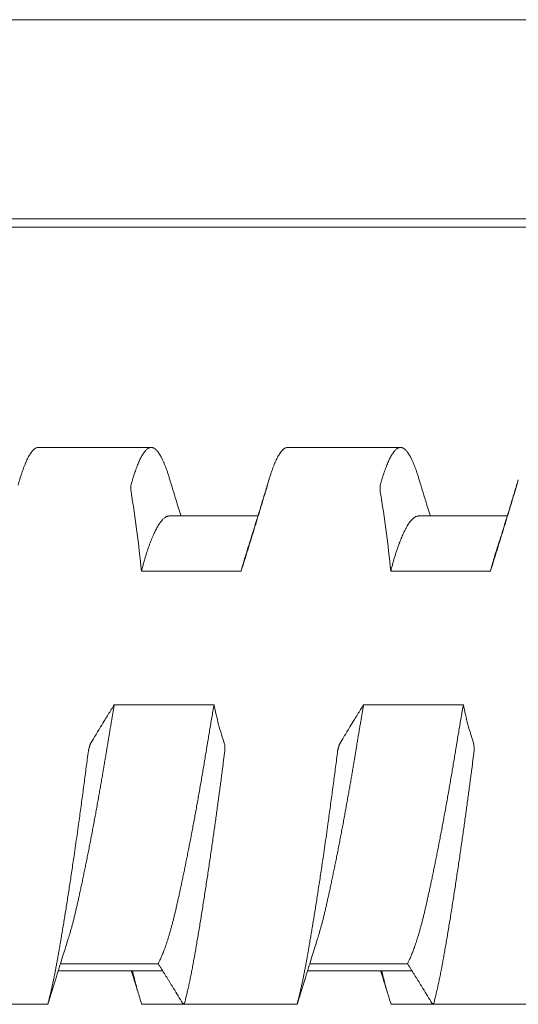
# Model space of a CAD drawing. Header units: millimetres. Extents: x 0 to 594, y 0 to 420.
# Tile 51 of 83: x 349.78 to 353.78, y 292.48 to 300.39. Entities that reach past the tile are written whole.
import ezdxf

# ---------------------------------------------------------------- set-up
doc = ezdxf.new("R2010")
doc.units = ezdxf.units.MM
doc.linetypes.add('K5LT_THIN', pattern=[0])
doc.layers.add('Системный слой', color=7, linetype='Continuous')

# ---------------------------------------------------------------- blocks, each defined once
blk = doc.blocks.new('U2')
at = {"layer": 'Системный слой', "color": 7, "linetype": 'K5LT_THIN', "lineweight": 18}
for p, q in [((388.1859, 300.3864), (280.4859, 300.3864)), ((388.1859, 298.7878), (280.4859, 298.7878)), ((280.4859, 298.7214), (388.1859, 298.7214)), ((349.9332, 296.9539), (350.8386, 296.9539)), ((351.9332, 296.9539), (352.8386, 296.9539)), ((351.6949, 296.4039), (350.9859, 296.4039)), ((353.6949, 296.4039), (352.9859, 296.4039)), ((350.7603, 295.9619), (351.5603, 295.9619)), ((352.7603, 295.9619), (353.5603, 295.9619)), ((351.3426, 294.8891), (350.5426, 294.8891)), ((353.3426, 294.8891), (352.5426, 294.8891)), ((350.0923, 292.7539), (350.9301, 292.7539)), ((350.11, 292.8107), (350.8941, 292.8107)), ((352.0923, 292.7539), (352.9301, 292.7539)), ((352.11, 292.8107), (352.8941, 292.8107)), ((349.0983, 292.4849), (350.011, 292.4849)), ((350.7608, 292.4849), (351.6735, 292.4849)), ((351.0983, 292.4849), (352.011, 292.4849)), ((352.7608, 292.4849), (353.6735, 292.4849)), ((353.0983, 292.4849), (354.011, 292.4849))]:
    blk.add_line(p, q, dxfattribs=at)
for points, knots in [([(349.7835, 296.695), (349.785, 296.7002), (349.7895, 296.715), (349.797, 296.7386), (349.806, 296.765), (349.8149, 296.7898), (349.8239, 296.8129), (349.8329, 296.8344), (349.8418, 296.8541), (349.8507, 296.8721), (349.8596, 296.8882), (349.8684, 296.9026), (349.8771, 296.9152), (349.8857, 296.926), (349.8943, 296.9351), (349.9027, 296.9423), (349.911, 296.9478), (349.9192, 296.9516), (349.9266, 296.9535), (349.9313, 296.9539), (349.9333, 296.9539)], [0.0389083, 0.0389083, 0.0389083, 0.0389083, 0.0527751, 0.0793011, 0.1059564, 0.1326966, 0.1595331, 0.1863987, 0.2132585, 0.2400913, 0.2668922, 0.2936634, 0.3203856, 0.3470814, 0.3737541, 0.4004136, 0.4270318, 0.4535844, 0.4799646, 0.4997855, 0.4997855, 0.4997855, 0.4997855]), ([(350.8385, 296.9539), (350.8379, 296.9539), (350.8346, 296.9538), (350.8286, 296.9529), (350.8206, 296.95), (350.8125, 296.9455), (350.8044, 296.9394), (350.7962, 296.9318), (350.7881, 296.9226), (350.78, 296.912), (350.772, 296.9), (350.7641, 296.8869), (350.7563, 296.8725), (350.7485, 296.8571), (350.7409, 296.8406), (350.7334, 296.8231), (350.7259, 296.8046), (350.7185, 296.7851), (350.7112, 296.7647), (350.7039, 296.7435), (350.6968, 296.7214), (350.6897, 296.6984), (350.6826, 296.6746), (350.678, 296.6582), (350.6757, 296.6498)], [0.4997854, 0.4997854, 0.4997854, 0.4997854, 0.5062288, 0.5324781, 0.5588287, 0.5850105, 0.6110122, 0.6366678, 0.6621513, 0.6871159, 0.711701, 0.7356734, 0.7593898, 0.7825461, 0.805391, 0.8278243, 0.8501668, 0.8721984, 0.8940264, 0.9155353, 0.9369288, 0.9580831, 0.9791053, 1, 1, 1, 1]), ([(350.9883, 296.695), (350.9868, 296.7002), (350.9823, 296.715), (350.9748, 296.7386), (350.9658, 296.765), (350.9569, 296.7898), (350.9479, 296.8129), (350.9389, 296.8344), (350.93, 296.8541), (350.9211, 296.8721), (350.9122, 296.8882), (350.9034, 296.9026), (350.8947, 296.9152), (350.8861, 296.926), (350.8775, 296.9351), (350.8691, 296.9423), (350.8607, 296.9478), (350.8526, 296.9516), (350.8451, 296.9535), (350.8405, 296.9539), (350.8385, 296.9539)], [0.0389083, 0.0389083, 0.0389083, 0.0389083, 0.0527751, 0.0793011, 0.1059563, 0.1326966, 0.1595331, 0.1863987, 0.2132585, 0.2400912, 0.2668922, 0.2936633, 0.3203856, 0.3470813, 0.373754, 0.4004135, 0.4270318, 0.4535843, 0.4799645, 0.4997854, 0.4997854, 0.4997854, 0.4997854]), ([(351.7835, 296.695), (351.785, 296.7002), (351.7895, 296.715), (351.797, 296.7386), (351.806, 296.765), (351.8149, 296.7898), (351.8239, 296.8129), (351.8329, 296.8344), (351.8418, 296.8541), (351.8507, 296.8721), (351.8596, 296.8882), (351.8684, 296.9026), (351.8771, 296.9152), (351.8857, 296.926), (351.8943, 296.9351), (351.9027, 296.9423), (351.911, 296.9478), (351.9192, 296.9516), (351.9266, 296.9535), (351.9313, 296.9539), (351.9333, 296.9539)], [0.0389084, 0.0389084, 0.0389084, 0.0389084, 0.0527751, 0.0793011, 0.1059563, 0.1326966, 0.159533, 0.1863987, 0.2132585, 0.2400912, 0.2668922, 0.2936633, 0.3203856, 0.3470813, 0.373754, 0.4004135, 0.4270317, 0.4535843, 0.4799645, 0.4997854, 0.4997854, 0.4997854, 0.4997854]), ([(352.8385, 296.9539), (352.8379, 296.9539), (352.8346, 296.9538), (352.8286, 296.9529), (352.8206, 296.95), (352.8125, 296.9455), (352.8044, 296.9394), (352.7962, 296.9318), (352.7881, 296.9226), (352.78, 296.912), (352.772, 296.9), (352.7641, 296.8869), (352.7563, 296.8725), (352.7485, 296.8571), (352.7409, 296.8406), (352.7334, 296.8231), (352.7259, 296.8046), (352.7185, 296.7851), (352.7112, 296.7647), (352.7039, 296.7435), (352.6968, 296.7214), (352.6897, 296.6984), (352.6826, 296.6746), (352.678, 296.6582), (352.6757, 296.6498)], [0.4997854, 0.4997854, 0.4997854, 0.4997854, 0.5062289, 0.5324781, 0.5588287, 0.5850106, 0.6110122, 0.6366679, 0.6621513, 0.6871159, 0.711701, 0.7356734, 0.7593898, 0.7825461, 0.805391, 0.8278243, 0.8501669, 0.8721985, 0.8940265, 0.9155354, 0.9369288, 0.9580831, 0.9791054, 1, 1, 1, 1]), ([(352.9883, 296.695), (352.9868, 296.7002), (352.9823, 296.715), (352.9748, 296.7386), (352.9658, 296.765), (352.9569, 296.7898), (352.9479, 296.8129), (352.9389, 296.8344), (352.93, 296.8541), (352.9211, 296.8721), (352.9122, 296.8882), (352.9034, 296.9026), (352.8947, 296.9152), (352.8861, 296.926), (352.8775, 296.9351), (352.8691, 296.9423), (352.8607, 296.9478), (352.8526, 296.9516), (352.8451, 296.9535), (352.8405, 296.9539), (352.8385, 296.9539)], [0.0389082, 0.0389082, 0.0389082, 0.0389082, 0.0527751, 0.0793011, 0.1059563, 0.1326966, 0.1595331, 0.1863987, 0.2132585, 0.2400912, 0.2668922, 0.2936634, 0.3203856, 0.3470813, 0.3737541, 0.4004135, 0.4270318, 0.4535844, 0.4799645, 0.4997854, 0.4997854, 0.4997854, 0.4997854]), ([(350.6757, 296.6498), (350.6752, 296.648), (350.6753, 296.6435), (350.6757, 296.6256), (350.6761, 296.6077), (350.6766, 296.5974)], [0, 0, 0, 0, 0.3333333, 0.6666667, 0.9852484, 0.9852484, 0.9852484, 0.9852484]), ([(351.0769, 296.4039), (351.0763, 296.4056), (351.0758, 296.4073), (351.0745, 296.4117), (351.0736, 296.4144), (351.0711, 296.4227), (351.0694, 296.4282), (351.0643, 296.4446), (351.061, 296.4555), (351.051, 296.4882), (351.0444, 296.5099), (351.0212, 296.586), (351.0047, 296.6404), (350.9884, 296.695)], [11.66837, 11.66837, 11.66837, 11.66837, 11.864948, 11.864948, 12.187198, 12.187198, 12.8317, 12.8317, 14.110308, 14.110308, 16.646736, 16.646736, 23, 23, 23, 23]), ([(351.7834, 296.695), (351.7716, 296.6554), (351.7597, 296.616), (351.7358, 296.5372), (351.7238, 296.4978), (351.7086, 296.4484), (351.7055, 296.4382), (351.7005, 296.422), (351.6987, 296.416), (351.6962, 296.408), (351.6955, 296.4059), (351.6946, 296.403), (351.6944, 296.4021), (351.6932, 296.3983), (351.6923, 296.3954), (351.6905, 296.3897), (351.6897, 296.3869), (351.6871, 296.3787), (351.6854, 296.3732), (351.6804, 296.3568), (351.677, 296.3459), (351.6669, 296.3134), (351.6602, 296.2918), (351.6363, 296.2155), (351.619, 296.1608), (351.6017, 296.1064)], [0, 0, 0, 0, 4.6, 4.6, 9.2, 9.2, 10.388038, 10.388038, 11.093513, 11.093513, 11.33163, 11.33163, 11.436514, 11.436514, 11.779514, 11.779514, 12.101726, 12.101726, 12.746149, 12.746149, 14.024599, 14.024599, 16.560712, 16.560712, 23, 23, 23, 23]), ([(351.7552, 296.5974), (351.7555, 296.5986), (351.7561, 296.6006), (351.7572, 296.6042), (351.7585, 296.6087), (351.7598, 296.6135), (351.761, 296.6176), (351.7622, 296.6216), (351.7635, 296.626), (351.7651, 296.6316), (351.7672, 296.6386), (351.7689, 296.6446), (351.7698, 296.6477), (351.77, 296.6483), (351.7704, 296.6498)], [0.0207324, 0.0207324, 0.0207324, 0.0207324, 0.0428739, 0.0907082, 0.1467341, 0.1992069, 0.2507106, 0.2970715, 0.3612262, 0.4410508, 0.5612893, 0.7459796, 0.9001503, 1, 1, 1, 1]), ([(352.6757, 296.6498), (352.6752, 296.648), (352.6753, 296.6435), (352.6757, 296.6256), (352.6761, 296.6077), (352.6766, 296.5974)], [0, 0, 0, 0, 0.3333333, 0.6666667, 0.9852483, 0.9852483, 0.9852483, 0.9852483]), ([(353.0769, 296.4039), (353.0764, 296.4056), (353.0758, 296.4072), (353.0745, 296.4116), (353.0737, 296.4143), (353.0711, 296.4225), (353.0695, 296.4279), (353.0645, 296.4442), (353.0611, 296.455), (353.0512, 296.4873), (353.0447, 296.5088), (353.0215, 296.5851), (353.0049, 296.64), (352.9884, 296.695)], [11.66837, 11.66837, 11.66837, 11.66837, 11.861895, 11.861895, 12.181093, 12.181093, 12.819489, 12.819489, 14.085986, 14.085986, 16.598386, 16.598386, 23, 23, 23, 23]), ([(353.7834, 296.695), (353.7716, 296.6554), (353.7597, 296.616), (353.7358, 296.5372), (353.7238, 296.4978), (353.7086, 296.4483), (353.7054, 296.438), (353.7004, 296.4218), (353.6986, 296.4159), (353.6962, 296.4079), (353.6955, 296.4059), (353.6946, 296.403), (353.6944, 296.4021), (353.6932, 296.3983), (353.6923, 296.3954), (353.6906, 296.3898), (353.6897, 296.3871), (353.6872, 296.3789), (353.6855, 296.3734), (353.6805, 296.3572), (353.6772, 296.3464), (353.6672, 296.3142), (353.6605, 296.2928), (353.6366, 296.2163), (353.6192, 296.1612), (353.6017, 296.1064)], [0, 0, 0, 0, 4.6, 4.6, 9.2, 9.2, 10.398228, 10.398228, 11.096959, 11.096959, 11.33163, 11.33163, 11.436711, 11.436711, 11.776463, 11.776463, 12.095622, 12.095622, 12.733941, 12.733941, 14.000283, 14.000283, 16.512374, 16.512374, 23, 23, 23, 23]), ([(353.7552, 296.5974), (353.7555, 296.5986), (353.7561, 296.6006), (353.7572, 296.6042), (353.7585, 296.6087), (353.7598, 296.6135), (353.761, 296.6176), (353.7622, 296.6216), (353.7635, 296.626), (353.7651, 296.6316), (353.7672, 296.6386), (353.7689, 296.6446), (353.7698, 296.6477), (353.77, 296.6483), (353.7704, 296.6498)], [0.0207323, 0.0207323, 0.0207323, 0.0207323, 0.0428737, 0.0907079, 0.1467336, 0.1992063, 0.2507098, 0.2970706, 0.3612249, 0.4410491, 0.5612871, 0.745977, 0.9001484, 1, 1, 1, 1]), ([(351.5603, 295.9619), (351.5644, 295.975), (351.5725, 296.0011), (351.5848, 296.0405), (351.5972, 296.0802), (351.6095, 296.1199), (351.6218, 296.1597), (351.6341, 296.1995), (351.6464, 296.2394), (351.6586, 296.2792), (351.6708, 296.319), (351.687, 296.372), (351.7071, 296.4382), (351.7312, 296.5177), (351.7472, 296.5708), (351.7552, 296.5974)], [0, 0, 0, 0, 0.061701, 0.123718, 0.186012, 0.249454, 0.311365, 0.374222, 0.437076, 0.499829, 0.562449, 0.624918, 0.74988, 0.874616, 1, 1, 1, 1]), ([(353.5603, 295.9619), (353.5644, 295.975), (353.5725, 296.0011), (353.5848, 296.0405), (353.5972, 296.0802), (353.6095, 296.1199), (353.6218, 296.1597), (353.6341, 296.1995), (353.6464, 296.2394), (353.6586, 296.2792), (353.6708, 296.319), (353.687, 296.372), (353.7071, 296.4382), (353.7312, 296.5177), (353.7472, 296.5708), (353.7552, 296.5974)], [0, 0, 0, 0, 0.061701, 0.123718, 0.186012, 0.249454, 0.311365, 0.374222, 0.437076, 0.499829, 0.562449, 0.624918, 0.74988, 0.874616, 1, 1, 1, 1]), ([(350.7603, 295.9619), (350.7631, 295.9728), (350.7688, 295.9942), (350.7774, 296.0254), (350.786, 296.0555), (350.7948, 296.0846), (350.8036, 296.1126), (350.8125, 296.1395), (350.8214, 296.1652), (350.8304, 296.1897), (350.8394, 296.2129), (350.8484, 296.2349), (350.8574, 296.2556), (350.8664, 296.2749), (350.8754, 296.293), (350.8843, 296.3097), (350.8933, 296.325), (350.9022, 296.339), (350.911, 296.3517), (350.9198, 296.3629), (350.9285, 296.3728), (350.9371, 296.3813), (350.9456, 296.3884), (350.954, 296.3942), (350.9622, 296.3986), (350.9704, 296.4017), (350.9783, 296.4035), (350.9834, 296.4039), (350.9859, 296.4039)], [0, 0, 0, 0, 0.0195229, 0.0390031, 0.0584552, 0.0778934, 0.0973441, 0.1167885, 0.1362175, 0.1556097, 0.1749833, 0.1943308, 0.2136589, 0.2329537, 0.2522434, 0.2715269, 0.2908062, 0.3100748, 0.3293512, 0.3486154, 0.3678541, 0.3870253, 0.4061466, 0.4251878, 0.4441798, 0.4630927, 0.48194, 0.499783, 0.499783, 0.499783, 0.499783]), ([(352.7603, 295.9619), (352.7631, 295.9729), (352.7688, 295.9945), (352.7775, 296.0258), (352.7862, 296.0561), (352.795, 296.0852), (352.8041, 296.1142), (352.8139, 296.1438), (352.8261, 296.1784), (352.8403, 296.2157), (352.8562, 296.2534), (352.8704, 296.2835), (352.8827, 296.3068), (352.8926, 296.3239), (352.9018, 296.3384), (352.9116, 296.3525), (352.9223, 296.3661), (352.9339, 296.3785), (352.9445, 296.3877), (352.9541, 296.3942), (352.9626, 296.3988), (352.971, 296.4019), (352.9788, 296.4036), (352.9837, 296.4039), (352.9859, 296.4039)], [0, 0, 0, 0, 0.019411, 0.0388631, 0.0583411, 0.0778216, 0.097283, 0.1188792, 0.1426277, 0.1771543, 0.2116491, 0.2461431, 0.2698323, 0.2913556, 0.3107197, 0.3300817, 0.3558703, 0.3816543, 0.4074423, 0.4267653, 0.4460676, 0.4653421, 0.4846192, 0.4999991, 0.4999991, 0.4999991, 0.4999991]), ([(351.6017, 296.1064), (351.6001, 296.1016), (351.5964, 296.0899), (351.5907, 296.071), (351.5844, 296.0498), (351.5782, 296.0283), (351.5721, 296.0065), (351.5662, 295.9844), (351.5622, 295.9695), (351.5603, 295.9619)], [0.90687116, 0.90687116, 0.90687116, 0.90687116, 0.91704497, 0.93129482, 0.94525964, 0.95912928, 0.97282556, 0.98644709, 1, 1, 1, 1]), ([(353.6017, 296.1064), (353.5982, 296.0956), (353.5907, 296.0714), (353.5809, 296.0378), (353.5705, 296.0006), (353.5642, 295.9771), (353.5603, 295.9619)], [0.90734351, 0.90734351, 0.90734351, 0.90734351, 0.93013984, 0.95729909, 0.97319502, 1, 1, 1, 1]), ([(350.1701, 293.0014), (350.1745, 293.0152), (350.1819, 293.039), (350.192, 293.0738), (350.2006, 293.1046), (350.209, 293.1362), (350.2173, 293.1686), (350.2255, 293.2018), (350.2336, 293.2358), (350.2416, 293.2707), (350.2498, 293.3067), (350.2581, 293.3438), (350.2665, 293.3821), (350.2751, 293.4216), (350.2838, 293.4622), (350.2926, 293.5039), (350.3014, 293.5465), (350.3103, 293.5898), (350.3193, 293.6339), (350.3282, 293.6786), (350.3372, 293.7238), (350.3462, 293.7697), (350.3552, 293.816), (350.3641, 293.8628), (350.3731, 293.91), (350.382, 293.9576), (350.3908, 294.0053), (350.3995, 294.0529), (350.4081, 294.1004), (350.4166, 294.1475), (350.4248, 294.1942), (350.4329, 294.2402), (350.4408, 294.2857), (350.4485, 294.3304), (350.456, 294.3743), (350.4632, 294.4169), (350.4701, 294.4583), (350.4768, 294.4985), (350.482, 294.5302), (350.4862, 294.5557), (350.4902, 294.5805), (350.4954, 294.612), (350.5014, 294.6482), (350.5074, 294.684), (350.5134, 294.7192), (350.5212, 294.7653), (350.529, 294.8108), (350.5368, 294.8558), (350.5407, 294.8781), (350.5426, 294.8891)], [0.1636156, 0.1636156, 0.1636156, 0.1636156, 0.1929021, 0.2124264, 0.2318295, 0.251115, 0.2702558, 0.2893206, 0.3083282, 0.3273177, 0.3464029, 0.3656045, 0.385003, 0.4045406, 0.4241927, 0.4438653, 0.4634956, 0.4830562, 0.5025112, 0.5218934, 0.5411694, 0.5603973, 0.5795613, 0.5986896, 0.6177704, 0.636842, 0.6557909, 0.6746197, 0.6932041, 0.7116745, 0.7298179, 0.7477507, 0.7653596, 0.7828679, 0.7998973, 0.8165533, 0.832578, 0.8483308, 0.8634298, 0.8696955, 0.8781114, 0.8923318, 0.9064693, 0.9203418, 0.9340561, 0.9475104, 0.9740444, 0.9870874, 1, 1, 1, 1]), ([(350.5426, 294.8891), (350.5344, 294.876), (350.522, 294.8563), (350.5055, 294.83), (350.4891, 294.8035), (350.4645, 294.7637), (350.4362, 294.7173), (350.4082, 294.6709), (350.3804, 294.6245), (350.3606, 294.5913), (350.3488, 294.5714)], [0, 0, 0, 0, 0.124073, 0.186439, 0.24903, 0.374474, 0.562414, 0.687249, 0.812078, 1, 1, 1, 1]), ([(351.3426, 294.8891), (351.3396, 294.8719), (351.3336, 294.8376), (351.3247, 294.786), (351.316, 294.7348), (351.3074, 294.6841), (351.2991, 294.6341), (351.2919, 294.5907), (351.2865, 294.5578), (351.2812, 294.525), (351.2747, 294.4858), (351.2664, 294.4361), (351.258, 294.3862), (351.2495, 294.336), (351.2408, 294.2857), (351.2321, 294.2353), (351.2232, 294.1849), (351.2143, 294.1346), (351.2053, 294.0846), (351.1962, 294.035), (351.1872, 293.9857), (351.1781, 293.937), (351.1691, 293.8888), (351.16, 293.8412), (351.151, 293.7942), (351.142, 293.748), (351.133, 293.7025), (351.1241, 293.6577), (351.1152, 293.6137), (351.1064, 293.5706), (351.0977, 293.5283), (351.089, 293.487), (351.0804, 293.4466), (351.0719, 293.4071), (351.0636, 293.3688), (351.0553, 293.3315), (351.0473, 293.2955), (351.0394, 293.2608), (351.0316, 293.2272), (351.0238, 293.1948), (351.0161, 293.1635), (351.0083, 293.1335), (351.0006, 293.1047), (350.9929, 293.0772), (350.9854, 293.051), (350.9779, 293.0263), (350.9707, 293.003), (350.9636, 292.9811), (350.9566, 292.9605), (350.9499, 292.9413), (350.9432, 292.9231), (350.9367, 292.906), (350.9303, 292.8897), (350.9241, 292.8745), (350.9179, 292.8602), (350.9118, 292.8467), (350.9059, 292.834), (350.9, 292.8219), (350.8961, 292.8143), (350.8941, 292.8107)], [0, 0, 0, 0, 0.020391, 0.040614, 0.060648, 0.080348, 0.099784, 0.118913, 0.130679, 0.137912, 0.156954, 0.176126, 0.195443, 0.214851, 0.23438, 0.253981, 0.273643, 0.293312, 0.312943, 0.332529, 0.352045, 0.371509, 0.390892, 0.410242, 0.429541, 0.448809, 0.468032, 0.48725, 0.506451, 0.525634, 0.54478, 0.563917, 0.583039, 0.602152, 0.621237, 0.640286, 0.65915, 0.67786, 0.696358, 0.71484, 0.733025, 0.750983, 0.768569, 0.786008, 0.802929, 0.819464, 0.83536, 0.850995, 0.866007, 0.880662, 0.894849, 0.908928, 0.922652, 0.936129, 0.949234, 0.962213, 0.974938, 0.987534, 1, 1, 1, 1]), ([(352.1701, 293.0014), (352.1745, 293.0152), (352.1819, 293.039), (352.192, 293.0738), (352.2006, 293.1046), (352.209, 293.1362), (352.2173, 293.1686), (352.2255, 293.2018), (352.2336, 293.2358), (352.2416, 293.2707), (352.2498, 293.3067), (352.2581, 293.3438), (352.2665, 293.3821), (352.2751, 293.4216), (352.2838, 293.4622), (352.2926, 293.5039), (352.3014, 293.5465), (352.3103, 293.5898), (352.3193, 293.6339), (352.3282, 293.6786), (352.3372, 293.7238), (352.3462, 293.7697), (352.3552, 293.816), (352.3641, 293.8628), (352.3731, 293.91), (352.382, 293.9576), (352.3908, 294.0053), (352.3995, 294.0529), (352.4081, 294.1004), (352.4166, 294.1475), (352.4248, 294.1942), (352.4329, 294.2402), (352.4408, 294.2857), (352.4485, 294.3304), (352.456, 294.3743), (352.4632, 294.4169), (352.4701, 294.4583), (352.4768, 294.4985), (352.482, 294.5302), (352.4862, 294.5557), (352.4902, 294.5805), (352.4954, 294.612), (352.5014, 294.6482), (352.5074, 294.684), (352.5134, 294.7192), (352.5212, 294.7653), (352.529, 294.8108), (352.5368, 294.8558), (352.5407, 294.8781), (352.5426, 294.8891)], [0.1636155, 0.1636155, 0.1636155, 0.1636155, 0.1929021, 0.2124264, 0.2318294, 0.251115, 0.2702558, 0.2893206, 0.3083281, 0.3273177, 0.3464029, 0.3656044, 0.385003, 0.4045406, 0.4241926, 0.4438653, 0.4634956, 0.4830562, 0.5025112, 0.5218934, 0.5411694, 0.5603973, 0.5795612, 0.5986895, 0.6177704, 0.6368419, 0.6557909, 0.6746196, 0.6932041, 0.7116744, 0.7298179, 0.7477506, 0.7653596, 0.7828678, 0.7998972, 0.8165532, 0.832578, 0.8483307, 0.8634297, 0.8696954, 0.8781113, 0.8923318, 0.9064693, 0.9203418, 0.9340561, 0.9475104, 0.9740444, 0.9870874, 1, 1, 1, 1]), ([(352.5426, 294.8891), (352.5344, 294.876), (352.522, 294.8563), (352.5055, 294.83), (352.4891, 294.8035), (352.4645, 294.7637), (352.4362, 294.7173), (352.4082, 294.6709), (352.3804, 294.6245), (352.3606, 294.5913), (352.3488, 294.5714)], [0, 0, 0, 0, 0.124073, 0.186439, 0.24903, 0.374474, 0.562414, 0.687249, 0.812078, 1, 1, 1, 1]), ([(353.3426, 294.8891), (353.3396, 294.8719), (353.3336, 294.8376), (353.3247, 294.786), (353.316, 294.7348), (353.3074, 294.6841), (353.2991, 294.6341), (353.2919, 294.5907), (353.2865, 294.5578), (353.2812, 294.525), (353.2747, 294.4858), (353.2664, 294.4361), (353.258, 294.3862), (353.2495, 294.336), (353.2408, 294.2857), (353.2321, 294.2353), (353.2232, 294.1849), (353.2143, 294.1346), (353.2053, 294.0846), (353.1962, 294.035), (353.1872, 293.9857), (353.1781, 293.937), (353.1691, 293.8888), (353.16, 293.8412), (353.151, 293.7942), (353.142, 293.748), (353.133, 293.7025), (353.1241, 293.6577), (353.1152, 293.6137), (353.1064, 293.5706), (353.0977, 293.5283), (353.089, 293.487), (353.0804, 293.4466), (353.0719, 293.4071), (353.0636, 293.3688), (353.0553, 293.3315), (353.0473, 293.2955), (353.0394, 293.2608), (353.0316, 293.2272), (353.0238, 293.1948), (353.0161, 293.1635), (353.0083, 293.1335), (353.0006, 293.1047), (352.9929, 293.0772), (352.9854, 293.051), (352.9779, 293.0263), (352.9707, 293.003), (352.9636, 292.9811), (352.9566, 292.9605), (352.9499, 292.9413), (352.9432, 292.9231), (352.9367, 292.906), (352.9303, 292.8897), (352.9241, 292.8745), (352.9179, 292.8602), (352.9118, 292.8467), (352.9059, 292.834), (352.9, 292.8219), (352.8961, 292.8143), (352.8941, 292.8107)], [0, 0, 0, 0, 0.020391, 0.040614, 0.060648, 0.080348, 0.099784, 0.118913, 0.130679, 0.137912, 0.156954, 0.176126, 0.195443, 0.214851, 0.23438, 0.253981, 0.273643, 0.293312, 0.312943, 0.332529, 0.352045, 0.371509, 0.390893, 0.410242, 0.429541, 0.448809, 0.468032, 0.48725, 0.506451, 0.525634, 0.54478, 0.563917, 0.583039, 0.602152, 0.621237, 0.640286, 0.65915, 0.677861, 0.696358, 0.71484, 0.733025, 0.750983, 0.768569, 0.786008, 0.802929, 0.819464, 0.83536, 0.850995, 0.866007, 0.880663, 0.894849, 0.908928, 0.922652, 0.93613, 0.949234, 0.962213, 0.974938, 0.987534, 1, 1, 1, 1]), ([(350.3488, 294.5714), (350.3485, 294.5714), (350.3479, 294.5694), (350.3469, 294.5659), (350.3456, 294.5614), (350.3443, 294.5567), (350.3431, 294.5526), (350.342, 294.5486), (350.3408, 294.5442), (350.3392, 294.5386), (350.3372, 294.5316), (350.3355, 294.5254), (350.3346, 294.5223), (350.3345, 294.5217), (350.3341, 294.5185)], [0.0207443, 0.0207443, 0.0207443, 0.0207443, 0.0428983, 0.0907386, 0.1467585, 0.1992142, 0.2507961, 0.2972683, 0.3609837, 0.4401061, 0.5595773, 0.7441878, 0.8989766, 1, 1, 1, 1]), ([(351.4288, 294.5185), (351.4293, 294.5222), (351.4291, 294.5264), (351.4287, 294.5413), (351.4281, 294.5579), (351.4278, 294.568), (351.4274, 294.5714)], [0, 0, 0, 0, 0.3180892, 0.6361784, 0.8584006, 0.9852368, 0.9852368, 0.9852368, 0.9852368]), ([(352.3488, 294.5714), (352.3485, 294.5714), (352.3479, 294.5694), (352.3469, 294.5659), (352.3456, 294.5614), (352.3443, 294.5567), (352.3431, 294.5526), (352.342, 294.5486), (352.3408, 294.5442), (352.3392, 294.5386), (352.3372, 294.5316), (352.3355, 294.5254), (352.3346, 294.5223), (352.3345, 294.5217), (352.3341, 294.5185)], [0.0207444, 0.0207444, 0.0207444, 0.0207444, 0.0428984, 0.0907387, 0.1467587, 0.1992145, 0.2507964, 0.2972687, 0.3609845, 0.4401075, 0.5595796, 0.7441911, 0.8989792, 1, 1, 1, 1]), ([(353.4288, 294.5185), (353.4293, 294.5222), (353.4291, 294.5264), (353.4287, 294.5413), (353.4281, 294.5579), (353.4278, 294.568), (353.4274, 294.5714)], [0, 0, 0, 0, 0.3180833, 0.6361666, 0.8583888, 0.985237, 0.985237, 0.985237, 0.985237]), ([(350.3341, 294.5185), (350.3286, 294.475), (350.3202, 294.4095), (350.3088, 294.3219), (350.3002, 294.2563), (350.2914, 294.1907), (350.2826, 294.1251), (350.2737, 294.0598), (350.2648, 293.9948), (350.2548, 293.9229), (350.2438, 293.8446), (350.2317, 293.7601), (350.2206, 293.6838), (350.2106, 293.6154), (350.2016, 293.5547), (350.1926, 293.4949), (350.1836, 293.4361), (350.1747, 293.3785), (350.166, 293.3222), (350.1573, 293.2673), (350.1488, 293.2139), (350.1404, 293.1621), (350.1321, 293.1119), (350.1241, 293.0633), (350.1162, 293.0165), (350.1085, 292.9713), (350.1011, 292.9281), (350.0938, 292.8865), (350.0867, 292.8467), (350.0798, 292.8084), (350.0728, 292.7716), (350.0659, 292.736), (350.059, 292.7016), (350.0521, 292.6684), (350.0452, 292.6363), (350.0383, 292.6054), (350.0314, 292.5757), (350.0246, 292.5471), (350.0178, 292.5197), (350.0132, 292.502), (350.0109, 292.4934)], [0, 0, 0, 0, 0.054613, 0.081823, 0.108997, 0.136186, 0.163357, 0.190503, 0.217597, 0.244669, 0.280677, 0.316616, 0.35248, 0.379309, 0.406094, 0.432804, 0.459489, 0.486026, 0.512426, 0.538563, 0.564584, 0.590288, 0.615787, 0.640969, 0.666041, 0.690641, 0.714883, 0.738552, 0.761991, 0.784914, 0.807549, 0.82981, 0.852003, 0.873919, 0.895629, 0.916973, 0.93815, 0.958987, 0.979606, 1, 1, 1, 1]), ([(351.1057, 292.4934), (351.1087, 292.5048), (351.1147, 292.5282), (351.1236, 292.5647), (351.1324, 292.6027), (351.1412, 292.6419), (351.1498, 292.6825), (351.1583, 292.7242), (351.1667, 292.7669), (351.175, 292.8108), (351.1831, 292.8557), (351.1912, 292.9017), (351.1995, 292.9492), (351.2079, 292.9982), (351.2164, 293.0489), (351.2251, 293.101), (351.2339, 293.1545), (351.2428, 293.2093), (351.2517, 293.2651), (351.2606, 293.3217), (351.2695, 293.3789), (351.2784, 293.4366), (351.2872, 293.4945), (351.296, 293.5527), (351.3046, 293.6108), (351.3132, 293.6689), (351.3216, 293.7268), (351.3299, 293.7845), (351.3381, 293.8414), (351.346, 293.8978), (351.3538, 293.9532), (351.3614, 294.008), (351.3687, 294.0617), (351.376, 294.1149), (351.383, 294.1673), (351.39, 294.2193), (351.3968, 294.2705), (351.4034, 294.3211), (351.4142, 294.4039), (351.4226, 294.4697), (351.4288, 294.5185)], [0, 0, 0, 0, 0.027117, 0.054305, 0.081527, 0.108717, 0.135839, 0.162846, 0.189771, 0.216568, 0.243235, 0.269882, 0.296667, 0.323715, 0.350967, 0.378381, 0.405826, 0.433222, 0.460528, 0.487588, 0.514442, 0.540938, 0.567267, 0.59318, 0.618826, 0.644077, 0.669208, 0.693863, 0.718154, 0.74182, 0.765228, 0.788029, 0.810472, 0.83243, 0.854261, 0.875732, 0.896977, 0.917879, 0.938668, 1, 1, 1, 1]), ([(352.3341, 294.5185), (352.3286, 294.475), (352.3202, 294.4095), (352.3088, 294.3219), (352.3002, 294.2563), (352.2914, 294.1907), (352.2826, 294.1251), (352.2737, 294.0598), (352.2648, 293.9948), (352.2548, 293.9229), (352.2438, 293.8446), (352.2317, 293.7601), (352.2206, 293.6838), (352.2106, 293.6154), (352.2016, 293.5547), (352.1926, 293.4949), (352.1836, 293.4361), (352.1747, 293.3785), (352.166, 293.3222), (352.1573, 293.2673), (352.1488, 293.2139), (352.1404, 293.1621), (352.1321, 293.1119), (352.1241, 293.0633), (352.1162, 293.0165), (352.1085, 292.9713), (352.1011, 292.9281), (352.0938, 292.8865), (352.0867, 292.8467), (352.0798, 292.8084), (352.0728, 292.7716), (352.0659, 292.736), (352.059, 292.7016), (352.0521, 292.6684), (352.0452, 292.6363), (352.0383, 292.6054), (352.0314, 292.5757), (352.0246, 292.5471), (352.0178, 292.5197), (352.0132, 292.502), (352.0109, 292.4934)], [0, 0, 0, 0, 0.054613, 0.081823, 0.108997, 0.136186, 0.163357, 0.190503, 0.217597, 0.244669, 0.280677, 0.316616, 0.35248, 0.379309, 0.406094, 0.432804, 0.459489, 0.486026, 0.512426, 0.538563, 0.564584, 0.590288, 0.615787, 0.640969, 0.666041, 0.690641, 0.714883, 0.738552, 0.761991, 0.784913, 0.807549, 0.829809, 0.852003, 0.873919, 0.895629, 0.916973, 0.93815, 0.958987, 0.979606, 1, 1, 1, 1]), ([(353.1057, 292.4934), (353.1087, 292.5048), (353.1147, 292.5282), (353.1236, 292.5647), (353.1324, 292.6027), (353.1412, 292.6419), (353.1498, 292.6825), (353.1583, 292.7242), (353.1667, 292.7669), (353.175, 292.8108), (353.1831, 292.8557), (353.1912, 292.9017), (353.1995, 292.9492), (353.2079, 292.9982), (353.2164, 293.0489), (353.2251, 293.101), (353.2339, 293.1545), (353.2428, 293.2093), (353.2517, 293.2651), (353.2606, 293.3217), (353.2695, 293.3789), (353.2784, 293.4366), (353.2872, 293.4945), (353.296, 293.5527), (353.3046, 293.6108), (353.3132, 293.6689), (353.3216, 293.7268), (353.3299, 293.7845), (353.3381, 293.8414), (353.346, 293.8978), (353.3538, 293.9532), (353.3614, 294.008), (353.3687, 294.0617), (353.376, 294.1149), (353.383, 294.1673), (353.39, 294.2193), (353.3968, 294.2705), (353.4034, 294.3211), (353.4142, 294.4039), (353.4226, 294.4697), (353.4288, 294.5185)], [0, 0, 0, 0, 0.027117, 0.054305, 0.081527, 0.108717, 0.135839, 0.162846, 0.189771, 0.216568, 0.243235, 0.269882, 0.296667, 0.323715, 0.350967, 0.378381, 0.405826, 0.433222, 0.460528, 0.487588, 0.514442, 0.540938, 0.567267, 0.59318, 0.618826, 0.644077, 0.669208, 0.693863, 0.718153, 0.74182, 0.765228, 0.788029, 0.810472, 0.83243, 0.854261, 0.875732, 0.896977, 0.917879, 0.938668, 1, 1, 1, 1]), ([(350.1701, 293.0014), (350.1577, 292.9625), (350.1453, 292.9235), (350.1253, 292.8599), (350.1176, 292.8353), (350.1054, 292.7961), (350.1009, 292.7816), (350.095, 292.7627), (350.0937, 292.7583), (350.0875, 292.7383), (350.0827, 292.7227), (350.0744, 292.6958), (350.0709, 292.6845), (350.0639, 292.6619), (350.0605, 292.6506), (350.0501, 292.6167), (350.0432, 292.5942), (350.0342, 292.5644), (350.032, 292.5571), (350.0298, 292.5499)], [0, 0, 0, 0, 4.6, 4.6, 7.493248, 7.493248, 9.2, 9.2, 9.714554, 9.714554, 11.542697, 11.542697, 12.86627, 12.86627, 14.189843, 14.189843, 16.826482, 16.826482, 17.671872, 17.671872, 17.671872, 17.671872]), ([(352.1701, 293.0014), (352.1577, 292.9625), (352.1453, 292.9235), (352.1253, 292.8599), (352.1176, 292.8353), (352.1054, 292.7961), (352.1009, 292.7816), (352.095, 292.7627), (352.0937, 292.7583), (352.0875, 292.7383), (352.0827, 292.7227), (352.0744, 292.6958), (352.0709, 292.6845), (352.0639, 292.6619), (352.0605, 292.6506), (352.0501, 292.6167), (352.0432, 292.5942), (352.0342, 292.5644), (352.032, 292.5571), (352.0298, 292.5499)], [0, 0, 0, 0, 4.6, 4.6, 7.493248, 7.493248, 9.2, 9.2, 9.714554, 9.714554, 11.542697, 11.542697, 12.86627, 12.86627, 14.189843, 14.189843, 16.826482, 16.826482, 17.671872, 17.671872, 17.671872, 17.671872]), ([(350.742, 292.5499), (350.732, 292.5831), (350.7219, 292.6162), (350.7058, 292.6686), (350.6999, 292.6879), (350.6904, 292.7184), (350.687, 292.7297), (350.6821, 292.7453), (350.6808, 292.7496), (350.6795, 292.7539)], [5.328128, 5.328128, 5.328128, 5.328128, 9.2, 9.2, 11.457303, 11.457303, 12.781512, 12.781512, 13.285446, 13.285446, 13.285446, 13.285446]), ([(350.7421, 292.5502), (350.7318, 292.5839), (350.7118, 292.652), (350.6965, 292.7203), (350.6892, 292.7539)], [0.1809329, 0.1809329, 0.1809329, 0.1809329, 0.5, 0.8248042, 0.8248042, 0.8248042, 0.8248042]), ([(350.8941, 292.8107), (350.8983, 292.8041), (350.9066, 292.791), (350.9191, 292.7714), (350.9315, 292.7516), (350.944, 292.7317), (350.9565, 292.7118), (350.9689, 292.6919), (350.9812, 292.672), (350.9977, 292.6454), (351.0221, 292.6057), (351.0544, 292.5527), (351.0784, 292.5129), (351.0904, 292.4929)], [0, 0, 0, 0, 0.06181, 0.123899, 0.18623, 0.248828, 0.311546, 0.374351, 0.437147, 0.499847, 0.624883, 0.812089, 1, 1, 1, 1]), ([(352.742, 292.5499), (352.732, 292.5831), (352.7219, 292.6162), (352.7058, 292.6686), (352.6999, 292.6879), (352.6905, 292.7183), (352.687, 292.7295), (352.6822, 292.7451), (352.6808, 292.7495), (352.6795, 292.7539)], [5.328128, 5.328128, 5.328128, 5.328128, 9.2, 9.2, 11.457303, 11.457303, 12.768889, 12.768889, 13.285446, 13.285446, 13.285446, 13.285446]), ([(352.7421, 292.5502), (352.7318, 292.5839), (352.7118, 292.652), (352.6965, 292.7203), (352.6892, 292.7539)], [0.1809329, 0.1809329, 0.1809329, 0.1809329, 0.5, 0.824804, 0.824804, 0.824804, 0.824804]), ([(352.8941, 292.8107), (352.8983, 292.8041), (352.9066, 292.791), (352.9191, 292.7714), (352.9315, 292.7516), (352.944, 292.7317), (352.9565, 292.7118), (352.9689, 292.6919), (352.9812, 292.672), (352.9977, 292.6454), (353.0221, 292.6057), (353.0544, 292.5527), (353.0784, 292.5129), (353.0904, 292.4929)], [0, 0, 0, 0, 0.06181, 0.123899, 0.18623, 0.248828, 0.311546, 0.374351, 0.437147, 0.499847, 0.624883, 0.812089, 1, 1, 1, 1]), ([(350.0109, 292.4934), (350.0105, 292.4916), (350.0105, 292.4916), (350.0105, 292.4915), (350.0106, 292.4915), (350.0108, 292.4915), (350.0109, 292.4915), (350.011, 292.4915), (350.011, 292.4915)], [0, 0, 0, 0, 0.1496344, 0.2742728, 0.381859, 0.4905586, 0.6499876, 0.664312, 0.664312, 0.664312, 0.664312]), ([(350.011, 292.4915), (350.0111, 292.4915), (350.0112, 292.4916), (350.0114, 292.4918), (350.0119, 292.4929)], [0.6643246, 0.6643246, 0.6643246, 0.6643246, 0.8198014, 0.9834226, 0.9834226, 0.9834226, 0.9834226]), ([(350.7608, 292.4915), (350.7607, 292.4915), (350.7605, 292.4916), (350.7603, 292.4918), (350.7599, 292.4929)], [0.6642929, 0.6642929, 0.6642929, 0.6642929, 0.8227683, 0.9834075, 0.9834075, 0.9834075, 0.9834075]), ([(351.0904, 292.4929), (351.0921, 292.4912), (351.0947, 292.491), (351.0971, 292.491), (351.0981, 292.491), (351.0983, 292.491)], [0.0262286, 0.0262286, 0.0262286, 0.0262286, 0.1904031, 0.3291472, 0.3501793, 0.3501793, 0.3501793, 0.3501793]), ([(351.0983, 292.491), (351.0987, 292.491), (351.0994, 292.491), (351.1004, 292.491), (351.101, 292.491), (351.1014, 292.491), (351.1016, 292.491), (351.1018, 292.491), (351.102, 292.491), (351.1022, 292.491), (351.1023, 292.491), (351.1023, 292.491), (351.1024, 292.491), (351.1025, 292.491), (351.1026, 292.4911), (351.1028, 292.4911), (351.103, 292.4911), (351.1031, 292.4911), (351.1033, 292.4911), (351.1034, 292.4911), (351.1034, 292.4911), (351.1035, 292.4911), (351.1035, 292.4911), (351.1037, 292.4911), (351.104, 292.4911), (351.1042, 292.4911), (351.1043, 292.4911), (351.1044, 292.4911), (351.1045, 292.4911), (351.1046, 292.4911), (351.1048, 292.4911), (351.105, 292.4911), (351.1051, 292.4911), (351.1057, 292.4934)], [0.3501793, 0.3501793, 0.3501793, 0.3501793, 0.4121094, 0.4686283, 0.5096783, 0.5337625, 0.5455853, 0.5569734, 0.5730392, 0.5867707, 0.597645, 0.6060595, 0.6144784, 0.6242423, 0.6352956, 0.6477342, 0.660422, 0.6744718, 0.6877811, 0.7001881, 0.7076587, 0.7156578, 0.7312256, 0.748517, 0.7688904, 0.7810392, 0.7943364, 0.8043164, 0.816406, 0.8316601, 0.8614329, 0.9180449, 1, 1, 1, 1]), ([(352.0109, 292.4934), (352.0105, 292.4916), (352.0105, 292.4916), (352.0105, 292.4915), (352.0106, 292.4915), (352.0108, 292.4915), (352.0109, 292.4915), (352.011, 292.4915), (352.011, 292.4915)], [0, 0, 0, 0, 0.1497563, 0.2744651, 0.3820746, 0.4907647, 0.650228, 0.6643064, 0.6643064, 0.6643064, 0.6643064]), ([(352.011, 292.4915), (352.0111, 292.4915), (352.0112, 292.4916), (352.0114, 292.4918), (352.0119, 292.4929)], [0.664319, 0.664319, 0.664319, 0.664319, 0.8199731, 0.9834225, 0.9834225, 0.9834225, 0.9834225]), ([(352.7608, 292.4915), (352.7607, 292.4915), (352.7605, 292.4916), (352.7603, 292.4918), (352.7599, 292.4929)], [0.6642682, 0.6642682, 0.6642682, 0.6642682, 0.8229968, 0.9834075, 0.9834075, 0.9834075, 0.9834075]), ([(353.0904, 292.4929), (353.0921, 292.4911), (353.0947, 292.491), (353.0971, 292.491), (353.0981, 292.491), (353.0983, 292.491)], [0.0264607, 0.0264607, 0.0264607, 0.0264607, 0.1891477, 0.3272893, 0.3503459, 0.3503459, 0.3503459, 0.3503459]), ([(353.0983, 292.491), (353.0987, 292.491), (353.0995, 292.491), (353.1004, 292.491), (353.101, 292.491), (353.1014, 292.491), (353.1016, 292.491), (353.1018, 292.491), (353.102, 292.491), (353.1022, 292.491), (353.1023, 292.491), (353.1023, 292.491), (353.1024, 292.491), (353.1025, 292.491), (353.1026, 292.491), (353.1027, 292.491), (353.1028, 292.4911), (353.103, 292.4911), (353.1032, 292.4911), (353.1033, 292.4911), (353.1034, 292.4911), (353.1034, 292.4911), (353.1035, 292.4911), (353.1035, 292.4911), (353.1036, 292.4911), (353.1038, 292.4911), (353.104, 292.4911), (353.1042, 292.4911), (353.1043, 292.4911), (353.1043, 292.4911), (353.1044, 292.4911), (353.1046, 292.4911), (353.1048, 292.4911), (353.105, 292.4911), (353.1051, 292.4911), (353.1057, 292.4934)], [0.3503459, 0.3503459, 0.3503459, 0.3503459, 0.414425, 0.4678876, 0.5095399, 0.5300108, 0.5456675, 0.5570684, 0.5730675, 0.5868265, 0.5971513, 0.6046322, 0.6120906, 0.6211155, 0.628725, 0.6378235, 0.6473781, 0.6604852, 0.6746009, 0.6880333, 0.7005949, 0.7086787, 0.7174026, 0.7276308, 0.7413872, 0.7548092, 0.76702, 0.778075, 0.7883463, 0.7977974, 0.8093487, 0.828715, 0.8655289, 0.9244808, 1, 1, 1, 1])]:
    blk.add_open_spline(points, degree=3, knots=knots, dxfattribs=at)
for points in [[(349.7704, 296.6498), (349.7748, 296.6655), (349.7791, 296.6805), (349.7835, 296.695)], [(351.7704, 296.6498), (351.7748, 296.6655), (351.7791, 296.6805), (351.7835, 296.695)], [(353.7704, 296.6498), (353.7748, 296.6655), (353.7791, 296.6805), (353.7835, 296.695)], [(350.6766, 296.5974), (350.6932, 296.4918), (350.7263, 296.2807), (350.7489, 296.0682), (350.7603, 295.9619)], [(352.6766, 296.5974), (352.6932, 296.4918), (352.7263, 296.2807), (352.7489, 296.0682), (352.7603, 295.9619)], [(351.4274, 294.5714), (351.4104, 294.6241), (351.3763, 294.7297), (351.3539, 294.836), (351.3426, 294.8891)], [(353.4274, 294.5714), (353.4104, 294.6241), (353.3763, 294.7297), (353.3539, 294.836), (353.3426, 294.8891)], [(350.0119, 292.4929), (350.0178, 292.512), (350.0238, 292.5311), (350.0297, 292.5502)], [(350.7599, 292.4929), (350.7539, 292.512), (350.748, 292.5311), (350.7421, 292.5502)], [(352.0119, 292.4929), (352.0178, 292.512), (352.0238, 292.5311), (352.0297, 292.5502)], [(352.7599, 292.4929), (352.7539, 292.512), (352.748, 292.5311), (352.7421, 292.5502)]]:
    blk.add_open_spline(points, degree=3, dxfattribs=at)

msp = doc.modelspace()

# ---------------------------------------------------------------- block references
at = {"layer": 'Системный слой'}
msp.add_blockref('U2', (0, 0), dxfattribs=at)

doc.saveas('drawing.dxf')
